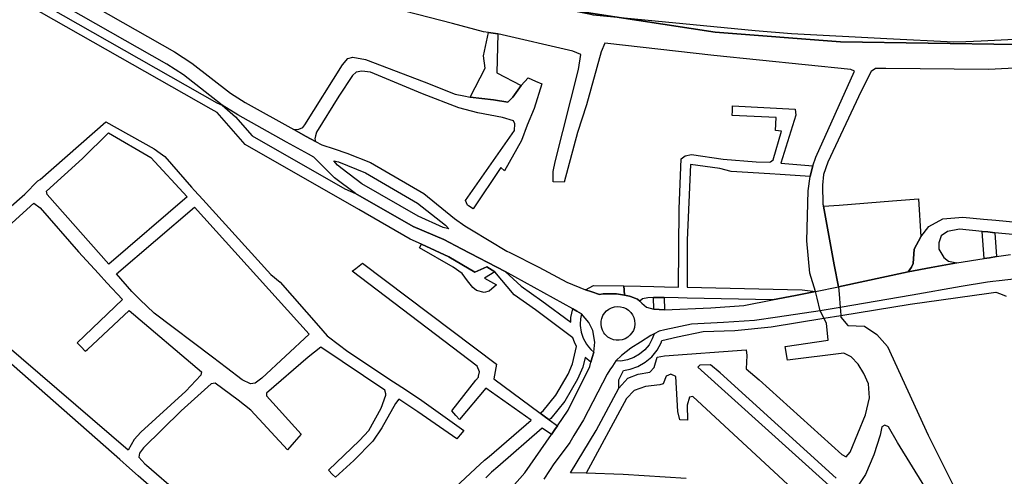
# Model space of a CAD drawing. Header units: metres. Extents: x 89872 to 99175, y 455036 to 468911.
# Tile 152 of 196: x 96361 to 96888, y 461524 to 461769. Entities that reach past the tile are written whole.
import ezdxf

# ---------------------------------------------------------------- set-up
doc = ezdxf.new("R2010")
doc.units = ezdxf.units.M
doc.layers.add('Gemeentegrenzen', color=7, linetype='KG-GEMEENTE')
doc.layers.add('Wegdeel doorgaand', color=1, linetype='Continuous')
doc.layers.add('Waterdeel', color=7, linetype='Continuous', true_color=0x00aaff)
doc.layers.add('Wegdeel', color=7, linetype='Continuous', true_color=0x9a9a9a)
doc.linetypes.add('KG-GEMEENTE', pattern='A,1,-2.25,[5,NLCS.SHX,S=1,R=0,X=0,Y=0],-2.25', length=5.5)

msp = doc.modelspace()

# ---------------------------------------------------------------- linework, layer by layer
at = {"layer": 'Gemeentegrenzen', "flags": 128}
msp.add_lwpolyline([(95578.88, 466353.52), (95618.43, 466338.2), (95618.67, 466338.1), (95619.02, 466337.97), (95625.15, 466335.6), (95636.1, 466331.35), (95729.79, 466295.06), (95828.06, 466257), (95840.45, 466252.07), (95871.9, 466239.55), (96008.37, 466185.25), (96034.32, 466174.92), (96246.74, 466093.48), (96252.48, 466092.71), (96263.39, 466091.24), (96271.48, 466091.87), (96276.06, 466092.22), (96279.27, 466092.78), (96283.08, 466093.44), (96290.47, 466094.72), (96300.79, 466097.49), (96313.23, 466097.38), (96327.84, 466095.09), (96346, 466091.31), (96380.26, 466082.9), (96396.02, 466078.86), (96405.88, 466078.53), (96419.03, 466081.55), (96431.66, 466085.66), (96434.81, 466085.95), (96440.52, 466086.46), (96448.34, 466084.81), (96462.44, 466080.17), (96475.51, 466081.18), (96487.37, 466080.88), (96503.21, 466078.83), (96507.9, 466078.54), (96518.04, 466077.91), (96565.6, 466075.94), (96581.07, 466074.36), (96591.94, 466072.9), (96598.14, 466071.96), (96602.09, 466074.16), (96604.87, 466079.2), (96606.66, 466088.93), (96607.95, 466092.85), (96610.89, 466094.99), (96614.65, 466095.93), (96642.53, 466097.11), (96648.55, 466097.28), (96654.22, 466095.66), (96660.84, 466093.28), (96666.95, 466092), (96674.38, 466091.9), (96683.38, 466094.32), (96690.86, 466096.1), (96698.18, 466097.34), (96707.64, 466097.36), (96725.2, 466093.75), (96741.15, 466092.96), (96746.3, 466092.7), (96774.54, 466088.17), (96810.22, 466085.91), (96825.89, 466085.58), (96834.38, 466086.84), (96845.36, 466090.96), (96858.14, 466097.13), (96863.59, 466099.67), (96872.27, 466103.71), (96878.26, 466105.59), (96884.67, 466107.09), (96901.34, 466108.4), (96913.28, 466109.15), (96929.32, 466111.47), (96962.69, 466115.02), (96972.16, 466116.02), (96973.79, 466095.45), (96976.03, 466078.6), (96980.26, 466068.59), (96981.94, 466057.21), (96982.67, 466043.31), (96982.42, 466039.53), (96978.83, 465985.46), (96978.56, 465981.35), (96977.82, 465945.28), (96977.87, 465944.76), (96979.1, 465931.91), (96980.85, 465913.78), (96983.54, 465885.73), (96986.61, 465853.79), (96986.41, 465839.64), (96985.79, 465832.95), (96984.35, 465817.48), (96984.54, 465795.67), (96987.82, 465778.76), (96989.28, 465778.98), (96990.5, 465778.53), (96990.93, 465777.63), (96990.53, 465775.91), (96989.92, 465775.22), (96988.46, 465774.38), (96996.78, 465745.28), (96997.38, 465743.19), (96997.43, 465743.02), (96997.45, 465742.95), (96999.52, 465735.71), (97004.74, 465717.45), (97004.89, 465717.49), (97004.98, 465717.51), (97012.24, 465719.23), (97012.91, 465715.46), (97013.79, 465710.48), (97013.74, 465705.99), (97019.83, 465684.79), (97020.22, 465683.28), (97021.09, 465679.02), (97021.12, 465678.86), (97025.38, 465657.96), (97030.09, 465648.63), (97041.1, 465633.79), (97041.32, 465633.16), (97041.65, 465632.24), (97044.71, 465623.72), (97053.27, 465599.9), (97073.92, 465542.39), (97108.3, 465446.68), (97119.05, 465418.48), (97122.47, 465407.89), (97124.7, 465401.46), (97142.5, 465350.04), (97160.82, 465301.97), (97166.51, 465288.38), (97174.63, 465268.98), (97186.42, 465241.99), (97203.39, 465205.68), (97206.38, 465199.3), (97208.15, 465196.68), (97239.64, 465133.8), (97243.26, 465127.15), (97272.08, 465074.09), (97272.17, 465073.93), (97287.2, 465047.87), (97292.01, 465039.53), (97292.13, 465039.31), (97301.15, 465023.22), (97301.23, 465023.08), (97314.37, 465000), (97317.28, 464995.66), (97342.18, 464952.11), (97337.16, 464949.43), (97344.96, 464935.53), (97371.46, 464888.33), (97376.81, 464891.35), (97386.61, 464874.11), (97431.45, 464795.15), (97474.34, 464719.63), (97500, 464674.44), (97512.01, 464653.3), (97539.81, 464604.35), (97561.93, 464565.4), (97568.67, 464553.85), (97567.81, 464553.52), (97569.85, 464548.36), (97572.82, 464549.58), (97578.47, 464538.95), (97582.84, 464541.2), (97587.48, 464533.08), (97591.35, 464526.05), (97587.66, 464523.81), (97589.67, 464520.27), (97601.21, 464500), (97608.37, 464487.43), (97624.52, 464459.06), (97633.82, 464442.72), (97653.13, 464408.81), (97656.43, 464403.02), (97666.23, 464385.8), (97675.49, 464369.53), (97676.45, 464370.13), (97684.05, 464374.93), (97691.45, 464362.73), (97696.47, 464354.46), (97701.49, 464346.19), (97706.52, 464337.91), (97706.67, 464337.66), (97711.54, 464329.64), (97719.07, 464317.23), (97724.14, 464308.98), (97729.37, 464300.84), (97732.05, 464296.81), (97734.74, 464292.84), (97753.86, 464269.25), (97755.41, 464267.33), (97779.44, 464237.67), (97781.51, 464235.12), (97781.89, 464234.64), (97789.98, 464229.67), (97794.63, 464226.82), (97809.57, 464226.37), (97836.64, 464226.91), (97846.26, 464222.82), (97861.56, 464216.33), (97871.9, 464212.34), (97883.3, 464207.94), (97886.56, 464208.33), (97895.62, 464209.4), (97906.44, 464210.68), (97935.3, 464224.5), (97963.59, 464238.05), (97967.75, 464240.53), (97971.87, 464243.06), (97975.97, 464245.64), (97980.02, 464248.28), (97984.05, 464250.97), (97988.04, 464253.7), (97991.99, 464256.49), (97995.09, 464258.74), (97995.91, 464259.33), (97999.79, 464262.23), (98003.63, 464265.17), (98006.24, 464267.21), (98007.44, 464268.15), (98011.21, 464271.19), (98014.94, 464274.27), (98018.64, 464277.39), (98022.31, 464280.54), (98025.96, 464283.73), (98029.58, 464286.93), (98033.19, 464290.16), (98036.78, 464293.4), (98040.36, 464296.66), (98043.93, 464299.92), (98047.57, 464303.26), (98051.08, 464306.45), (98054.67, 464309.69), (98058.28, 464312.92), (98061.9, 464316.12), (98065.54, 464319.31), (98069.2, 464322.48), (98072.87, 464325.64), (98076.55, 464328.77), (98080.26, 464331.89), (98083.98, 464334.98), (98087.71, 464338.06), (98091.4, 464341.08), (98095.22, 464344.17), (98099.02, 464347.21), (98102.79, 464350.19), (98106.6, 464353.18), (98110.42, 464356.15), (98111.97, 464357.33), (98112.03, 464357.38), (98114.26, 464359.09), (98118.11, 464362.02), (98121.98, 464364.93), (98125.86, 464367.82), (98129.76, 464370.7), (98133.66, 464373.55), (98137.59, 464376.38), (98141.52, 464379.19), (98145.48, 464381.99), (98149.44, 464384.76), (98153.42, 464387.52), (98157.41, 464390.25), (98161.42, 464392.97), (98165.44, 464395.66), (98169.47, 464398.34), (98173.51, 464400.99), (98177.57, 464403.63), (98181.64, 464406.24), (98185.52, 464408.71), (98185.73, 464408.84), (98189.83, 464411.41), (98193.94, 464413.97), (98198.06, 464416.5), (98202.19, 464419.02), (98206.34, 464421.51), (98210.5, 464423.98), (98214.67, 464426.43), (98218.86, 464428.87), (98218.97, 464428.93), (98219.01, 464428.95), (98219.19, 464429.06), (98223.05, 464431.28), (98227.26, 464433.67), (98231.48, 464436.04), (98235.71, 464438.38), (98239.95, 464440.71), (98244.21, 464443.02), (98248.47, 464445.3), (98252.75, 464447.57), (98257.04, 464449.81), (98261.34, 464452.03), (98265.65, 464454.23), (98269.97, 464456.41), (98274.3, 464458.57), (98278.64, 464460.7), (98283, 464462.82), (98287.31, 464464.89), (98291.63, 464466.93), (98296.16, 464469.05), (98300.51, 464471.06), (98304.91, 464473.08), (98309.3, 464475.11), (98313.71, 464477.15), (98318.07, 464479.21), (98322.28, 464481.24), (98326.76, 464483.47), (98331.06, 464485.69), (98335.32, 464487.99), (98339.53, 464490.37), (98343.68, 464492.85), (98347.78, 464495.42), (98351.83, 464498.08), (98355.81, 464500.82), (98359.74, 464503.65), (98363.6, 464506.57), (98367.39, 464509.57), (98371.12, 464512.66), (98374.78, 464515.82), (98378.38, 464519.07), (98381.89, 464522.39), (98385.34, 464525.79), (98388.71, 464529.26), (98392, 464532.8), (98393.09, 464534.03), (98395.22, 464536.42), (98398.35, 464540.11), (98401.4, 464543.86), (98404.37, 464547.68), (98407.26, 464551.57), (98408.54, 464553.36), (98410.07, 464555.51), (98412.81, 464559.49), (98415.5, 464563.52), (98418.14, 464567.57), (98420.75, 464571.65), (98423.33, 464575.75), (98423.85, 464576.58), (98425.28, 464578.87), (98426.91, 464581.48), (98428.45, 464583.95), (98428.89, 464584.66), (98430.46, 464587.18), (98431.55, 464588.92), (98431.74, 464589.23), (98433.02, 464591.28), (98438.14, 464599.5), (98447.1, 464613.86), (98449.61, 464612.33), (98450.77, 464611.61), (98458.91, 464606.63), (98506.29, 464577.58), (98569.92, 464538.57), (98556.29, 464517.67), (98554.12, 464513.72), (98550.27, 464506.73), (98525.15, 464466.81), (98503.02, 464431.15), (98484.19, 464400.8), (98483.75, 464400.05), (98438.76, 464322.26), (98436.75, 464318.79), (98465.31, 464302.51), (98464.32, 464300.85), (98450.07, 464276.86), (98449.93, 464273.87), (98448.66, 464248.34), (98448.16, 464238.18), (98449, 464233.97), (98449.1, 464233.48), (98449.73, 464230.08), (98450.17, 464226.85), (98450.35, 464222.38), (98450.26, 464217.45), (98449.91, 464213.16), (98449.46, 464207.61), (98448.81, 464203.48), (98448.05, 464199.68), (98453.99, 464200.77), (98465.07, 464203.62), (98500, 464142.66), (98559.1, 464039.53), (98561.77, 464034.87), (98563.25, 464035.68), (98571.99, 464021.83), (98577.08, 464013.76), (98577.17, 464013.56), (98580.85, 464005.45), (98578.97, 464004.74), (98578.17, 464003.98), (98576.67, 464000.02), (98574.7, 463995.11), (98574.12, 463993.92), (98573, 463992.81), (98571.89, 463992.03), (98556.26, 463982.92), (98540.02, 463972.76), (98538.75, 463972.07), (98533.13, 463968.25), (98529.52, 463965.86), (98528.81, 463965.4), (98525.34, 463962.91), (98522.58, 463960.73), (98520.53, 463958.95), (98517.51, 463956.25), (98510.81, 463949.53), (98538.62, 463903.29), (98545.04, 463892.95), (98550.64, 463883.92), (98567.92, 463860.25), (98571.2, 463855.77), (98571.41, 463855.48), (98575.29, 463851.09), (98581.54, 463844), (98587.19, 463837.61), (98622.04, 463794.61), (98639.49, 463773), (98647.15, 463763.51), (98686.85, 463712.04), (98730.33, 463653.75), (98779.25, 463593.55), (98785.67, 463585.55), (98797.33, 463569.72), (98802.16, 463563.09), (98812.27, 463547.98), (98814.92, 463544.15), (98827.45, 463528.98), (98833.74, 463521.26), (98843.83, 463507.42), (98849.16, 463500.12), (98859.17, 463485.81), (98872.51, 463467.93), (98886.88, 463449.8), (98900.98, 463432.02), (98924.87, 463402.18), (98934, 463390.61), (98948.83, 463371.83), (98972.34, 463340.82), (98985.02, 463324.14), (99004.19, 463300.13), (99023.71, 463275.23), (99027.18, 463270.8), (99061.84, 463226.97), (99082.62, 463200.73), (99098.58, 463179.31), (99115.84, 463155.99), (99122.15, 463148.23), (99149.61, 463114.82), (99174.93, 463084.13), (99174.4, 463083.03), (99170.48, 463074.96), (99168.96, 463071.82), (99168.83, 463070.08), (99167.09, 463039.53), (99166.34, 463026.46), (99148.23, 462781.81), (99147.73, 462775.67), (99134.29, 462608.59), (99129.87, 462553.72), (99120.1, 462410), (99117.92, 462378.01), (99116.12, 462351.54), (99100.92, 462133.05), (99097.22, 462082.23), (99095.94, 462039.53), (99094.96, 462006.98), (99092.74, 461944.45), (99089.52, 461937.67), (99087.23, 461932.07), (99086.34, 461929.21), (99085.01, 461922.93), (99083.19, 461912.54), (99082.51, 461909.65), (99081.43, 461905.26), (99080.51, 461902.29), (99079.75, 461899.83), (99068.2, 461869.13), (99033.03, 461776.31), (99026.75, 461759.99), (99009.56, 461709.52), (99000.52, 461686.01), (98992.77, 461666.96), (98989.71, 461658.69), (98988.75, 461656.4), (98988.65, 461656.09), (98987.34, 461652.2), (98984.18, 461641.57), (98981.93, 461632.89), (98980.47, 461627.94), (98978.74, 461622.83), (98964.01, 461584.13), (98949.81, 461547.53), (98946.22, 461537.87), (98942.84, 461527.88), (98935.76, 461506.68), (98926.4, 461480.83), (98925.03, 461477.28), (98921.13, 461468.72), (98905.85, 461436.96), (98898.19, 461420.12), (98896.89, 461416.81), (98896.48, 461415.96), (98895.57, 461410.98), (98887.46, 461373.08), (98885.74, 461365.79), (98884.95, 461360.5), (98884.22, 461354.6), (98884.29, 461349.04), (98884.3, 461343.7), (98884.83, 461335.1), (98884.83, 461334.79), (98884.86, 461330.71), (98884.93, 461327.69), (98884.95, 461326.77), (98884.35, 461324.93), (98883.17, 461321.71), (98872.37, 461290.26), (98867.86, 461279.31), (98865.1, 461272.56), (98861.01, 461264.08), (98856.85, 461256.21), (98853.32, 461249.76), (98848.21, 461241.56), (98843.99, 461234.4), (98840.2, 461227.49), (98836.02, 461218.72), (98829.88, 461205.41), (98822.35, 461190.32), (98816.37, 461177.89), (98812.84, 461169.44), (98810.17, 461163.74), (98806.93, 461155.59), (98803.39, 461146.33), (98794.92, 461125.26), (98792.08, 461118.22), (98789.95, 461113.56), (98787.25, 461107.97), (98784.57, 461102.93), (98781.02, 461097.8), (98774.97, 461089.82), (98765.96, 461077.65), (98759.4, 461069.19), (98756.91, 461066.39), (98754.16, 461064.22), (98750.72, 461061.69), (98744.24, 461057.76), (98739.81, 461055.46), (98736.05, 461054.5), (98731.06, 461053.15), (98728.18, 461052.41), (98724.56, 461050.78), (98720.31, 461048.26), (98717.32, 461045.77), (98714.35, 461042.94), (98711.44, 461040.24), (98710.14, 461039.53), (98709.38, 461039.12), (98707.08, 461038.13), (98704.85, 461037.33), (98702.58, 461036.73), (98700.4, 461036.48), (98699.05, 461036.51), (98696.51, 461036.24), (98693.33, 461035.53), (98689.73, 461034.55), (98686.3, 461033.21), (98684.42, 461032.55), (98676.74, 461028.73), (98670.21, 461025.53), (98663.13, 461021.88), (98657.62, 461018.71), (98649.9, 461013.87), (98642.58, 461009.41), (98638.41, 461006.51), (98631.08, 461001.55), (98626.17, 460998.7), (98620.77, 460995.85), (98615.23, 460992.79), (98608.72, 460989.13), (98602.5, 460985.4), (98596.2, 460981.82), (98592.71, 460979.39), (98590.83, 460978.08), (98584.13, 460972.63), (98577.35, 460966.32), (98569.89, 460958.72), (98563.67, 460951.35), (98559.09, 460944.88), (98554.07, 460937.72), (98544.68, 460924.01), (98538.77, 460915.33), (98535.57, 460909.6), (98531.94, 460902.95), (98530.21, 460899.14), (98523.43, 460884.85), (98520, 460876.5), (98516.01, 460865.72), (98515.17, 460862.29), (98514.88, 460861.1), (98513.43, 460853.44), (98511.87, 460845.6), (98510.62, 460840.03), (98508.84, 460834.59), (98506.55, 460827.62), (98505.06, 460823.57), (98503.59, 460820.29), (98501.9, 460817.72), (98500.02, 460816.86), (98497.82, 460816.95), (98494.61, 460817.44), (98491.08, 460818.6), (98487.24, 460819.8), (98481.43, 460820.62), (98480.98, 460820.1), (98477.51, 460815.71), (98474.86, 460812.63), (98472.47, 460809.86), (98469.82, 460805.99), (98466.11, 460799.13), (98452.34, 460773.77), (98452.15, 460773.67), (98444.23, 460769.41), (98443.09, 460768.8), (98442.44, 460768.44), (98439.97, 460767.12), (98394.09, 460744.72), (98393.04, 460744.26), (98392.58, 460744.05), (98387.07, 460741.44), (98387.02, 460741.42), (98370.66, 460733.69), (98370.19, 460734.14), (98348.85, 460755.02), (98327.67, 460775.81), (98309.85, 460793.63), (98294.48, 460809.41), (98276.89, 460827.64), (98263.18, 460841.96), (98251.22, 460854.89), (98248.54, 460857.83), (98243.8, 460863.6), (98232.21, 460877.47), (98221, 460892.19), (98211.01, 460905.18), (98186.51, 460937.34), (98152.84, 460981.8), (98136.8, 461002.72), (98117.9, 461028.6), (98110.3, 461039.53), (98102.5, 461050.76), (98082.37, 461079.11), (98059.29, 461110.82), (98047.68, 461126.73), (98035.82, 461142.76), (98033.24, 461146.32), (98030.95, 461149.72), (98025.67, 461158.51), (98010.97, 461182.61), (98002.13, 461197.59), (97999.21, 461201.19), (97988.44, 461214.19), (97978.02, 461226.28), (97965.29, 461241.01), (97947.49, 461260.47), (97935.64, 461273.37), (97928.09, 461281.05), (97908.04, 461301.04), (97893.94, 461315), (97878.93, 461329.93), (97878.93, 461329.93), (97871.9, 461337.02), (97860.17, 461348.84), (97860.07, 461348.95), (97855.86, 461353.19), (97840.96, 461368.15), (97831.1, 461378.09), (97817.98, 461390.85), (97814.45, 461394.13), (97805.16, 461402.66), (97804.26, 461403.49), (97803.93, 461403.79), (97796.39, 461410.57), (97779.63, 461425.09), (97766.25, 461436.64), (97757.33, 461443.79), (97736.18, 461461.64), (97732.6, 461464.81), (97723.93, 461472.79), (97702.69, 461490.9), (97692.52, 461498.86), (97665.44, 461520.36), (97656.68, 461527.33), (97645.96, 461535.89), (97640.78, 461539.94), (97635.35, 461543.99), (97598.6, 461568.06), (97586.78, 461575.61), (97583.93, 461577.43), (97565.34, 461588.71), (97549.26, 461598.71), (97535.79, 461607.19), (97529.35, 461611.48), (97498.43, 461633.26), (97487.21, 461641.05), (97473.29, 461649.83), (97465.65, 461654.56), (97459.48, 461657.85), (97430.55, 461674.19), (97412.69, 461684.04), (97400.44, 461690.41), (97386.67, 461697.29), (97375.66, 461702.69), (97365.12, 461707.34), (97347.84, 461715.19), (97332.78, 461721.25), (97315.81, 461728.09), (97303.37, 461731.93), (97293.64, 461735.19), (97274.93, 461741.06), (97261.39, 461745.09), (97241.38, 461750.6), (97226.8, 461754.47), (97216.52, 461757.22), (97210.65, 461758.52), (97192.92, 461761.9), (97182.35, 461763.45), (97173.74, 461764.57), (97156.42, 461766.51), (97146.01, 461767.41), (97136.46, 461768.02), (97129.7, 461768.7), (97120.49, 461769.17), (97111.19, 461769.48), (97090.55, 461768.98), (97054.56, 461767.38), (96998.33, 461764.59), (96940.52, 461760.84), (96903.94, 461758.84), (96875.4, 461757.36), (96867.15, 461756.98), (96860.8, 461756.92), (96824.87, 461758.72), (96773.8, 461761.34), (96754.45, 461762.96), (96667.65, 461771.39), (96667.21, 461771.48), (96653.7, 461774.27), (96621.22, 461780.67), (96601.6, 461784.72), (96584.29, 461788.88), (96564.63, 461793.82), (96550.11, 461797.72), (96526.93, 461804.7), (96505.06, 461811.9), (96487.91, 461817.9), (96458.22, 461828.56), (96437.44, 461836.22), (96422.1, 461842.97), (96400.27, 461852.89), (96373.52, 461866.22), (96353.86, 461876.2), (96329.14, 461890.13), (96311.77, 461900.27), (96298.45, 461908.39), (96281.03, 461919.95), (96269.99, 461928.22), (96257.87, 461937.4), (96243.77, 461948.97), (96239.56, 461952.48), (96239.19, 461952.79), (96223.34, 461966.95), (96214.62, 461974.86), (96174.36, 462017.25), (96165.87, 462026.56), (96160.97, 462032.11), (96155.08, 462039.53), (96137.49, 462061.69), (96123.09, 462079.81), (96108.76, 462099.05), (96103.59, 462105.96), (96092.08, 462121.55), (96087.06, 462128.6), (96070.74, 462153.56), (96053.34, 462180.5), (96027.51, 462225.12), (96003.22, 462272.3), (95985.38, 462309.33), (95969.22, 462349.49), (95953.01, 462392.36), (95937.38, 462437.15), (95936.4, 462440.4), (95924.03, 462475.33), (95920.63, 462486.29)], dxfattribs=at)
at = {"layer": 'Waterdeel', "lineweight": -3}
for p, q in [((96608.9, 461749.53), (96611.65, 461762.07)), ((96611.65, 461762.07), (96616.68, 461761.4)), ((96616.68, 461761.4), (96616.11, 461740.43)), ((96609.88, 461742.92), (96608.9, 461749.53)), ((96601.9, 461727.4), (96609.88, 461742.92)), ((96616.11, 461740.43), (96629.1, 461733.68)), ((96629.1, 461733.68), (96624.66, 461727.44)), ((96614.38, 461725.97), (96601.9, 461727.4)), ((96622.04, 461724.82), (96614.38, 461725.97)), ((96624.66, 461727.44), (96622.04, 461724.82)), ((96574.68, 461646.76), (96575.76, 461648.66)), ((96592.82, 461636.28), (96574.68, 461646.76)), ((96575.76, 461648.66), (96590.37, 461641.95)), ((96590.37, 461641.95), (96604.26, 461633.66)), ((96597.62, 461632.91), (96592.82, 461636.28)), ((96604.26, 461633.66), (96610.7, 461636.46)), ((96610.7, 461636.46), (96615.05, 461633.83)), ((96600.36, 461629.03), (96597.62, 461632.91)), ((96615.05, 461633.83), (96609.54, 461630.52)), ((96609.54, 461630.52), (96615.99, 461626.89)), ((96603.27, 461625.53), (96600.36, 461629.03)), ((96605.24, 461623.91), (96603.27, 461625.53)), ((96615.99, 461626.89), (96611.93, 461623.44)), ((96609.26, 461622.82), (96605.24, 461623.91)), ((96611.93, 461623.44), (96609.26, 461622.82))]:
    msp.add_line(p, q, dxfattribs=at)
for points in [[(96783.84, 461508.92), (96720.99, 461567.12), (96719.21, 461566.73), (96718.02, 461562.37), (96718.22, 461554.45), (96714.07, 461554.65), (96713.08, 461559), (96711.89, 461577.81), (96709.32, 461579), (96706.74, 461578.01), (96705.16, 461573.85), (96703.38, 461573.26), (96695.66, 461572.47), (96689.62, 461570.29), (96685.47, 461565.93), (96663.89, 461525.95), (96655.58, 461526.15), (96669.24, 461548.91), (96681.51, 461571.48), (96686.26, 461576.82), (96691.8, 461579), (96697.93, 461580.19), (96700.31, 461582.56), (96701.89, 461588.1), (96705.85, 461588.9), (96749.6, 461592.06), (96749.99, 461589.09), (96749.6, 461581.97), (96756.53, 461576.01), (96800.76, 461536.04), (96803.13, 461534.85), (96805.31, 461537.23), (96813.43, 461557.22), (96815.6, 461566.33), (96815.01, 461573.85), (96812.63, 461579.4), (96809.47, 461584.34), (96805.71, 461588.3), (96801.95, 461590.28), (96771.67, 461586.46), (96770.49, 461593.93), (96793.44, 461597.21), (96792.64, 461606.32), (96791.2, 461609), (96790.01, 461611.37), (96789.23, 461612.94), (96787.58, 461619.7), (96786.69, 461623.35), (96783.63, 461633.08), (96782.14, 461650.55), (96782.75, 461677.19), (96783.88, 461685), (96784.6, 461687.96), (96785.27, 461690.68), (96786.9, 461695.2), (96807.59, 461741.32), (96805.61, 461742.32), (96732.34, 461749.72), (96673.99, 461756.37), (96672.01, 461751.62), (96664.09, 461723.31), (96659.34, 461708.46), (96652.21, 461681.94), (96646.27, 461682.14), (96646.27, 461687.68), (96647.26, 461692.83), (96659.83, 461742.32), (96661.02, 461750.23), (96656.86, 461752.01), (96616.68, 461761.4), (96611.65, 461762.07), (96608.99, 461762.48), (96592.47, 461766.92), (96522.19, 461785.12)], [(96651.35, 461774.72), (96732.93, 461762.19), (96800.16, 461757.06), (96893.91, 461755.69)], [(96893.91, 461755.69), (96800.16, 461757.06), (96732.93, 461762.19), (96651.35, 461774.72)], [(96917.74, 461744.29), (96879.26, 461742.33), (96824.28, 461742.74), (96818.86, 461742.78), (96816.54, 461741.18), (96811.2, 461730.66), (96793.38, 461692.61), (96791.07, 461686.02), (96790.53, 461680.32), (96790.71, 461670.07), (96790.91, 461668.97), (96796.7, 461637.62), (96799.08, 461625.81), (96799.35, 461621.88), (96799.84, 461614.78), (96800, 461613.04), (96800.25, 461610.45), (96800.33, 461609.57), (96804.07, 461605.11), (96812.98, 461604.76), (96819.52, 461600.33), (96825.27, 461593.88), (96846.97, 461546.37), (96860.37, 461519.66)], [(96797.69, 461523.38), (96735.59, 461579.74), (96730.44, 461583.97), (96724.75, 461583.78), (96723.65, 461582.86), (96794.01, 461519.39)], [(96867.96, 461482), (96830.65, 461542.38), (96825.8, 461550.89), (96823.82, 461551.68), (96822.23, 461550.89), (96821.24, 461546.34), (96817.88, 461535.84), (96813.52, 461525.35), (96806.61, 461515.21)]]:
    msp.add_lwpolyline(points, dxfattribs=at)
at = {"layer": 'Wegdeel'}
for p, q in [((96463.14, 461721.04), (96332.41, 461795.43)), ((96335.91, 461798.55), (96466.23, 461724.41)), ((96533.46, 461744.72), (96536.39, 461748.15)), ((96536.39, 461748.15), (96539.1, 461748.92)), ((96539.1, 461748.92), (96545.89, 461747.57)), ((96545.89, 461747.57), (96577.25, 461735.7)), ((96513.4, 461712.6), (96533.46, 461744.72)), ((96543.86, 461741.4), (96540.74, 461740.85)), ((96548.45, 461740.85), (96543.86, 461741.4)), ((96538.9, 461739.01), (96531.55, 461727.99)), ((96540.74, 461740.85), (96538.9, 461739.01)), ((96576.36, 461729.28), (96548.45, 461740.85)), ((96629.1, 461733.68), (96632.94, 461737.81)), ((96632.94, 461737.81), (96636.89, 461736.02)), ((96636.89, 461736.02), (96640.13, 461734.54)), ((96577.25, 461735.7), (96593.76, 461728.96)), ((96624.66, 461727.44), (96629.1, 461733.68)), ((96640.13, 461734.54), (96636.13, 461721.34)), ((96531.55, 461727.99), (96519.6, 461708.75)), ((96595.8, 461721.79), (96576.36, 461729.28)), ((96593.76, 461728.96), (96598.41, 461728.18)), ((96598.41, 461728.18), (96601.9, 461727.4)), ((96601.9, 461727.4), (96614.38, 461725.97)), ((96614.38, 461725.97), (96622.04, 461724.82)), ((96622.04, 461724.82), (96624.66, 461727.44)), ((96466.39, 461719.2), (96463.14, 461721.04)), ((96466.23, 461724.41), (96469.12, 461723.11)), ((96469.12, 461723.11), (96476.3, 461716.91)), ((96605.93, 461718.99), (96595.8, 461721.79)), ((96636.13, 461721.34), (96632.44, 461712.43)), ((96742.1, 461717.6), (96742.21, 461720.1)), ((96742.21, 461720.1), (96742.32, 461722.87)), ((96742.32, 461722.87), (96775.81, 461721.01)), ((96775.81, 461721.01), (96776.18, 461717.71)), ((96467.66, 461717.75), (96466.39, 461719.2)), ((96481.36, 461702.07), (96467.66, 461717.75)), ((96476.3, 461716.91), (96485.19, 461706.74)), ((96619.15, 461716.6), (96605.93, 461718.99)), ((96624.96, 461714.72), (96619.15, 461716.6)), ((96625.77, 461713.11), (96624.96, 461714.72)), ((96765.59, 461716.6), (96742.1, 461717.6)), ((96765.33, 461709.52), (96765.59, 461716.6)), ((96776.18, 461717.71), (96768.1, 461691.99)), ((96507.38, 461710.18), (96510.13, 461710.34)), ((96514.13, 461706.42), (96507.38, 461710.18)), ((96510.13, 461710.34), (96512.25, 461711.14)), ((96512.25, 461711.14), (96513.4, 461712.6)), ((96599.32, 461672.15), (96625.58, 461709.62)), ((96625.58, 461709.62), (96625.77, 461713.11)), ((96632.44, 461712.43), (96629.26, 461704.29)), ((96768.46, 461709.25), (96765.33, 461709.52)), ((96485.19, 461706.74), (96534.77, 461678.32)), ((96519.07, 461703.67), (96514.13, 461706.42)), ((96518.99, 461706.77), (96518.72, 461705.06)), ((96518.72, 461705.06), (96519.07, 461703.67)), ((96519.6, 461708.75), (96518.99, 461706.77)), ((96629.26, 461704.29), (96620.21, 461687.96)), ((96764.06, 461693.82), (96768.46, 461709.25)), ((96542.23, 461667.19), (96481.36, 461702.07)), ((96713.74, 461667.55), (96714.84, 461694.37)), ((96714.84, 461694.37), (96716.94, 461695.99)), ((96716.94, 461695.99), (96720.35, 461696.76)), ((96720.35, 461696.76), (96737.24, 461694.19)), ((96737.24, 461694.19), (96754.87, 461692.72)), ((96762.64, 461692.83), (96764.06, 461693.82)), ((96618.24, 461689.78), (96603.36, 461667.55)), ((96620.21, 461687.96), (96618.24, 461689.78)), ((96719.7, 461691.34), (96718.05, 461650.74)), ((96735.49, 461689.13), (96719.7, 461691.34)), ((96741.55, 461687.66), (96735.49, 461689.13)), ((96754.87, 461692.72), (96762.22, 461692.53)), ((96762.22, 461692.53), (96762.64, 461692.83)), ((96768.1, 461691.99), (96785.27, 461690.68)), ((96785.27, 461690.68), (96784.6, 461687.96)), ((96762.23, 461686.36), (96741.55, 461687.66)), ((96767.73, 461686.02), (96762.23, 461686.36)), ((96783.88, 461685), (96767.73, 461686.02)), ((96784.6, 461687.96), (96783.88, 461685)), ((96534.77, 461678.32), (96540.45, 461675.88)), ((96540.45, 461675.88), (96571.31, 461658.17)), ((96827.93, 461671.96), (96841.88, 461672.94)), ((96841.88, 461672.94), (96843.04, 461652.63)), ((96600.42, 461669.58), (96599.32, 461672.15)), ((96600.93, 461669.23), (96600.42, 461669.58)), ((96603.36, 461667.55), (96600.93, 461669.23)), ((96713.34, 461625.72), (96713.74, 461667.55)), ((96790.91, 461668.97), (96799.29, 461669.57)), ((96796.7, 461637.62), (96790.91, 461668.97)), ((96799.29, 461669.57), (96827.93, 461671.96)), ((96569.78, 461651.41), (96542.23, 461667.19)), ((96847.33, 461658.21), (96854.84, 461662.29)), ((96854.84, 461662.29), (96865.56, 461663.15)), ((96865.56, 461663.15), (96876.56, 461662.11)), ((96876.56, 461662.11), (96883.32, 461661.47)), ((96571.31, 461658.17), (96587.74, 461651.27)), ((96843.04, 461652.63), (96847.33, 461658.21)), ((96863.85, 461656.71), (96857.41, 461655.42)), ((96875.94, 461655.51), (96863.85, 461656.71)), ((96883.32, 461661.47), (96940.47, 461656.07)), ((96575.76, 461648.66), (96569.78, 461651.41)), ((96839.6, 461645.98), (96843.04, 461652.63)), ((96843.04, 461652.63), (96839.6, 461645.98)), ((96853.98, 461653.06), (96852.69, 461649.41)), ((96857.41, 461655.42), (96853.98, 461653.06)), ((96879.04, 461655.21), (96875.94, 461655.51)), ((96876.96, 461640.97), (96875.94, 461655.51)), ((96875.94, 461655.51), (96879.04, 461655.21)), ((96882.69, 461654.84), (96879.04, 461655.21)), ((96879.04, 461655.21), (96882.69, 461654.84)), ((96955.02, 461647.69), (96882.69, 461654.84)), ((96882.69, 461654.84), (96883.59, 461642.01)), ((96590.37, 461641.95), (96575.76, 461648.66)), ((96587.74, 461651.27), (96597.28, 461646.27)), ((96597.28, 461646.27), (96620.65, 461634.04)), ((96718.05, 461650.74), (96718.05, 461625.62)), ((96852.69, 461649.41), (96852.69, 461645.98)), ((96604.26, 461633.66), (96590.37, 461641.95)), ((96838.96, 461638.25), (96839.6, 461645.98)), ((96839.6, 461645.98), (96838.96, 461638.25)), ((96852.69, 461645.98), (96855.48, 461641.47)), ((96855.48, 461641.47), (96857.84, 461639.54)), ((96879.85, 461641.42), (96876.96, 461640.97)), ((96883.59, 461642.01), (96879.85, 461641.42)), ((96610.7, 461636.46), (96604.26, 461633.66)), ((96615.05, 461633.83), (96610.7, 461636.46)), ((96799.08, 461625.81), (96796.7, 461637.62)), ((96836.29, 461633.9), (96838.1, 461636.32)), ((96838.1, 461636.32), (96836.29, 461633.9)), ((96848.63, 461636.12), (96836.29, 461633.9)), ((96838.1, 461636.32), (96838.96, 461638.25)), ((96838.96, 461638.25), (96838.1, 461636.32)), ((96862.43, 461638.62), (96848.63, 461636.12)), ((96857.84, 461639.54), (96862.43, 461638.62)), ((96625.41, 461621.6), (96615.05, 461633.83)), ((96620.65, 461634.04), (96629.17, 461626.23)), ((96836.29, 461633.9), (96799.08, 461625.81)), ((96629.17, 461626.23), (96640.29, 461618.26)), ((96663.56, 461624.29), (96667.88, 461626.57)), ((96667.88, 461626.57), (96684.07, 461626.35)), ((96684.22, 461623.99), (96684.07, 461626.35)), ((96684.07, 461626.35), (96693.1, 461626.15)), ((96684.07, 461626.35), (96684.22, 461623.99)), ((96693.1, 461626.15), (96700.12, 461626)), ((96700.12, 461626), (96705.84, 461625.88)), ((96705.84, 461625.88), (96713.34, 461625.72)), ((96718.05, 461625.62), (96771.67, 461624.47)), ((96636.78, 461613.45), (96625.41, 461621.6)), ((96666.99, 461623.15), (96663.56, 461624.29)), ((96671.06, 461621.8), (96666.99, 461623.15)), ((96673.1, 461622.02), (96671.06, 461621.8)), ((96680.14, 461622.02), (96673.1, 461622.02)), ((96684.4, 461621.34), (96680.14, 461622.02)), ((96684.4, 461621.34), (96684.22, 461623.99)), ((96684.22, 461623.99), (96684.4, 461621.34)), ((96687.18, 461620.89), (96684.4, 461621.34)), ((96687.64, 461620.72), (96687.18, 461620.89)), ((96691.5, 461619.3), (96687.64, 461620.72)), ((96696.92, 461619.91), (96694.06, 461619.4)), ((96700, 461620.17), (96696.92, 461619.91)), ((96702.83, 461620.11), (96700, 461620.17)), ((96700.1, 461613.92), (96700, 461620.17)), ((96700, 461620.17), (96702.83, 461620.11)), ((96705.72, 461620.05), (96702.83, 461620.11)), ((96702.83, 461620.11), (96705.72, 461620.05)), ((96713.22, 461619.89), (96705.72, 461620.05)), ((96705.72, 461620.05), (96705.83, 461613.54)), ((96717.92, 461619.79), (96713.22, 461619.89)), ((96763.74, 461618.81), (96717.92, 461619.79)), ((96776.07, 461621.25), (96763.74, 461618.81)), ((96771.67, 461624.47), (96779.57, 461624.28)), ((96786.69, 461623.35), (96776.07, 461621.25)), ((96779.57, 461624.28), (96786.69, 461623.35)), ((96640.29, 461618.26), (96655.64, 461606.84)), ((96692.64, 461618.16), (96691.5, 461619.3)), ((96694.06, 461619.4), (96692.64, 461618.16)), ((96656.84, 461598.53), (96636.78, 461613.45)), ((96655.64, 461606.84), (96655.73, 461609.37)), ((96655.73, 461609.37), (96656.76, 461613.98)), ((96656.76, 461613.98), (96658.94, 461612.73)), ((96658.94, 461612.73), (96661.44, 461611.29)), ((96661.44, 461611.29), (96660.89, 461608.73)), ((96702.94, 461613.73), (96700.1, 461613.92)), ((96705.83, 461613.54), (96702.94, 461613.73)), ((96660.79, 461605.91), (96660.76, 461605.15)), ((96660.76, 461605.15), (96661.27, 461601.61)), ((96660.89, 461608.73), (96660.79, 461605.91)), ((96661.27, 461601.61), (96662.02, 461599.35)), ((96662.02, 461599.35), (96662.37, 461598.28)), ((96656.69, 461584.64), (96658.85, 461593.88)), ((96657.63, 461596.14), (96656.84, 461598.53)), ((96658.85, 461593.88), (96657.63, 461596.14)), ((96662.37, 461598.28), (96664.11, 461595.06)), ((96664.11, 461595.06), (96665.19, 461593.71)), ((96665.19, 461593.71), (96666.35, 461592.26)), ((96666.35, 461592.26), (96668.01, 461590.81)), ((96668.01, 461590.81), (96667.19, 461587.92)), ((96654.24, 461579.05), (96656.69, 461584.64)), ((96663.37, 461587.98), (96662.17, 461582.82)), ((96666.47, 461585.41), (96663.37, 461587.98)), ((96667.19, 461587.92), (96666.47, 461585.41)), ((96647.73, 461567.79), (96654.24, 461579.05)), ((96662.17, 461582.82), (96659.38, 461576.45)), ((96659.38, 461576.45), (96652.48, 461564.52)), ((96640.9, 461559.38), (96647.73, 461567.79)), ((96652.48, 461564.52), (96644.96, 461555.25)), ((96639.38, 461558.18), (96640.9, 461559.38)), ((96641.54, 461556.59), (96639.38, 461558.18)), ((96644.18, 461554.65), (96641.54, 461556.59)), ((96644.96, 461555.25), (96644.18, 461554.65))]:
    msp.add_line(p, q, dxfattribs=at)
for points in [[(96318.03, 461635.66), (96363.43, 461675.46), (96370.35, 461682.57), (96371.68, 461683.31), (96406.76, 461714.23), (96432.76, 461699.82), (96435.83, 461697.49), (96438.38, 461695.56), (96452.73, 461679.26), (96454.32, 461677.48), (96458.78, 461672.52), (96495.17, 461632.36), (96500.19, 461628.25), (96520.66, 461604.94), (96525.35, 461599.6), (96526.08, 461599.04), (96536.38, 461591.15), (96560.86, 461574.93), (96567.15, 461570.77), (96576.04, 461564.88), (96598.45, 461548.95), (96596.5, 461546.58), (96594.76, 461544.46), (96573.84, 461558.81), (96563.74, 461565.61), (96561.9, 461563.41), (96554.55, 461550.36), (96549.78, 461543.2), (96539.49, 461532.73), (96529.71, 461523.86), (96528.15, 461525.38), (96525.93, 461527.55), (96542.62, 461543.57), (96547.57, 461548.89), (96554.19, 461560.84), (96556.76, 461567.82), (96556.61, 461568.51), (96556.21, 461570.39), (96521.86, 461593.53), (96515.07, 461588.21), (96492.84, 461568.92), (96492.84, 461567.45), (96511.39, 461546.87), (96507.63, 461542.59), (96504.05, 461538.5), (96484.5, 461559.78), (96477.6, 461565.04), (96465.29, 461574.24), (96463.27, 461573.88), (96447.11, 461559.36), (96426.91, 461539.53), (96424.89, 461536.77), (96424.52, 461534.57), (96427.64, 461531.07), (96428.62, 461530.23), (96480.54, 461485.33)], [(96583.16, 461508.29), (96604.7, 461528.5), (96609.49, 461533), (96611.97, 461534.94), (96634.43, 461554.41), (96610.23, 461571.57), (96596.2, 461554.73), (96594.21, 461556.93), (96591.99, 461559.41), (96604.96, 461575.76), (96606.25, 461577.38), (96606.38, 461578.03), (96606.78, 461580.21), (96605.55, 461583.27), (96538.65, 461634.28), (96540.6, 461635.73), (96544.27, 461638.49), (96615.93, 461584.37), (96614.57, 461576.49), (96639.38, 461558.18), (96641.54, 461556.59), (96644.18, 461554.65), (96648.58, 461551.4), (96647.2, 461549.4), (96645.32, 461546.68), (96640.44, 461550.15), (96616.69, 461529.48), (96613.28, 461526.53), (96610.2, 461523.49)], [(96920.9, 461633.19), (96885.06, 461629.1), (96881.7, 461628.65), (96878.73, 461628.26), (96864.62, 461625.94), (96838.44, 461621.43), (96799.84, 461614.78), (96789.23, 461612.94), (96766.44, 461609.64), (96754.11, 461607.85), (96737.53, 461606.69), (96720.35, 461605.9), (96706.01, 461602.76), (96703.02, 461602.07), (96700.32, 461600.7), (96699.34, 461597.91), (96698.21, 461595.9), (96697.58, 461594.79), (96695.3, 461592.03), (96692.57, 461589.72), (96689.46, 461587.92), (96686.1, 461586.7), (96682.57, 461586.1), (96679.9, 461586.12), (96677.95, 461583.26), (96676.62, 461581.3), (96675.15, 461579.09), (96662.43, 461554.56), (96657.41, 461546.14), (96655.19, 461542.42), (96653.68, 461540.41), (96646.58, 461530.96), (96644.34, 461527.5), (96641.36, 461522.89)], [(96717.4, 461523.18), (96683.76, 461525.27), (96663.89, 461525.95), (96655.58, 461526.15), (96669.24, 461548.91), (96681.51, 461571.48), (96681.45, 461575.97), (96684, 461581.09), (96687.42, 461581.68), (96691.66, 461583.21), (96695.56, 461585.46), (96699, 461588.37), (96701.87, 461591.84), (96704.08, 461595.76), (96704.53, 461597.05), (96712.84, 461598.97), (96726.48, 461601.84), (96743.47, 461602.5), (96762.93, 461604.47), (96791.2, 461609), (96800.25, 461610.45), (96837.46, 461616.57), (96879.52, 461622.49), (96883.15, 461623.01), (96885.77, 461622), (96888.7, 461620.88)], [(96473.27, 461481.54), (96424.14, 461524.66), (96419.44, 461528.78), (96414.32, 461533.28), (96348.63, 461590.93)]]:
    msp.add_lwpolyline(points, dxfattribs=at)
for points in [[(96408.33, 461638.02), (96375.49, 461675.28), (96375.12, 461677.12), (96394.4, 461694.57), (96408.2, 461708.37), (96430.95, 461695.12), (96450.42, 461674)], [(96418.83, 461538.42), (96352.53, 461595.37), (96344.45, 461602.72), (96319.65, 461624.76), (96321.49, 461628.26), (96368.33, 461670.69), (96371.63, 461668.12), (96392.2, 461644.61), (96402.88, 461633), (96407.43, 461628.06), (96415.71, 461619.07), (96391.39, 461595.91), (96393.54, 461593.67), (96395.8, 461591.32), (96396.98, 461592.25), (96419.38, 461613.19), (96457.95, 461580.31), (96457.59, 461578.47), (96449.69, 461570.02), (96425.63, 461547.98), (96421.96, 461544.12)], [(96484.21, 461573.88), (96479.81, 461576.08), (96471.45, 461582.39), (96463.85, 461588.13), (96432.6, 461611.72), (96425.03, 461619.04), (96421.77, 461622.19), (96420.7, 461623.41), (96412.56, 461632.78), (96454.34, 461668.5), (96515.62, 461600.52), (96490.27, 461576.82), (96486.79, 461574.24)]]:
    msp.add_lwpolyline(points, close=True, dxfattribs=at)
at = {"layer": 'Wegdeel doorgaand'}
for points in [[(96344.76, 461807.95), (96443.51, 461751.7), (96452.9, 461745.68), (96473.59, 461729.51), (96481.48, 461724.61), (96507.38, 461710.18), (96514.13, 461706.42), (96519.07, 461703.67), (96522.35, 461701.84), (96529, 461699.69), (96535.75, 461697.51), (96548.42, 461692.49), (96577.11, 461675.75), (96593.37, 461662.36), (96599.05, 461658.59), (96602.6, 461656.44), (96621.54, 461644.97), (96623.06, 461644.19), (96638.57, 461636.33), (96653.57, 461628.38), (96663.56, 461624.29), (96666.99, 461623.15), (96671.06, 461621.8), (96673.1, 461622.02), (96680.14, 461622.02), (96684.4, 461621.34), (96687.18, 461620.89), (96687.64, 461620.72), (96691.5, 461619.3), (96692.64, 461618.16), (96693.77, 461617.03), (96696.27, 461614.98), (96700.1, 461613.92), (96702.94, 461613.73), (96705.83, 461613.54), (96730.63, 461614.63), (96748.33, 461615.75), (96763.74, 461618.81), (96776.07, 461621.25), (96786.69, 461623.35), (96799.08, 461625.81), (96836.29, 461633.9), (96848.63, 461636.12), (96862.43, 461638.62), (96876.96, 461640.97), (96879.85, 461641.42), (96883.59, 461642.01), (96891.09, 461643.18)], [(96620.24, 461513.92), (96631.19, 461526.25), (96645.32, 461546.68), (96647.2, 461549.4), (96648.58, 461551.4), (96654.25, 461559.79), (96665.83, 461583.18), (96666.47, 461585.41), (96667.19, 461587.92), (96668.01, 461590.81), (96668.56, 461596.13), (96667.42, 461602.49), (96665.38, 461606.8), (96661.44, 461611.29), (96658.94, 461612.73), (96656.76, 461613.98), (96620.65, 461634.04), (96597.28, 461646.27), (96587.74, 461651.27), (96571.31, 461658.17), (96540.45, 461675.88), (96529.2, 461684.26), (96518.13, 461695.29), (96515.28, 461696.87), (96503.59, 461703.38), (96477.54, 461717.9), (96469.12, 461723.11), (96448.4, 461739.33), (96439.48, 461745.04), (96340.91, 461801.18)], [(96920.9, 461633.19), (96885.06, 461629.1), (96881.7, 461628.65), (96878.73, 461628.26), (96864.62, 461625.94), (96838.44, 461621.43), (96799.84, 461614.78), (96789.23, 461612.94), (96766.44, 461609.64), (96754.11, 461607.85), (96737.53, 461606.69), (96720.35, 461605.9), (96706.01, 461602.76), (96703.02, 461602.07), (96700.32, 461600.7), (96698.54, 461599.76), (96693.09, 461596.13), (96687.87, 461592.95), (96682.79, 461589.01), (96679.9, 461586.12), (96677.95, 461583.26), (96676.62, 461581.3), (96675.15, 461579.09), (96662.43, 461554.56), (96657.41, 461546.14), (96655.19, 461542.42), (96653.68, 461540.41), (96646.58, 461530.96), (96644.34, 461527.5), (96641.36, 461522.89)]]:
    msp.add_lwpolyline(points, dxfattribs=at)
for points in [[(96590.43, 461656.84), (96587.4, 461657.66), (96574.06, 461663.72), (96543.85, 461681.05), (96533.25, 461688.95), (96530.82, 461691.04), (96528.89, 461693.29), (96531.32, 461692.76), (96545.73, 461686.96), (96573.6, 461670.71), (96588.56, 461658.94)], [(96681.67, 461597.2), (96680.06, 461597.21), (96678.48, 461597.51), (96676.98, 461598.08), (96675.6, 461598.91), (96673.98, 461600.48), (96673.39, 461601.22), (96672.62, 461602.63), (96672.11, 461604.16), (96671.88, 461605.75), (96671.94, 461607.36), (96672.28, 461608.93), (96672.89, 461610.41), (96673.75, 461611.77), (96674.85, 461612.95), (96676.13, 461613.92), (96677.56, 461614.65), (96679.1, 461615.11), (96680.69, 461615.3), (96682.3, 461615.2), (96683.86, 461614.82), (96685.33, 461614.17), (96686.66, 461613.27), (96687.81, 461612.15), (96688.75, 461610.84), (96689.44, 461609.39), (96689.86, 461607.84), (96690.03, 461605.92), (96689.73, 461604.02), (96689.2, 461602.5), (96688.41, 461601.1), (96687.38, 461599.86), (96686.16, 461598.82), (96684.76, 461598.02), (96683.25, 461597.47)]]:
    msp.add_lwpolyline(points, close=True, dxfattribs=at)

doc.saveas('drawing.dxf')
